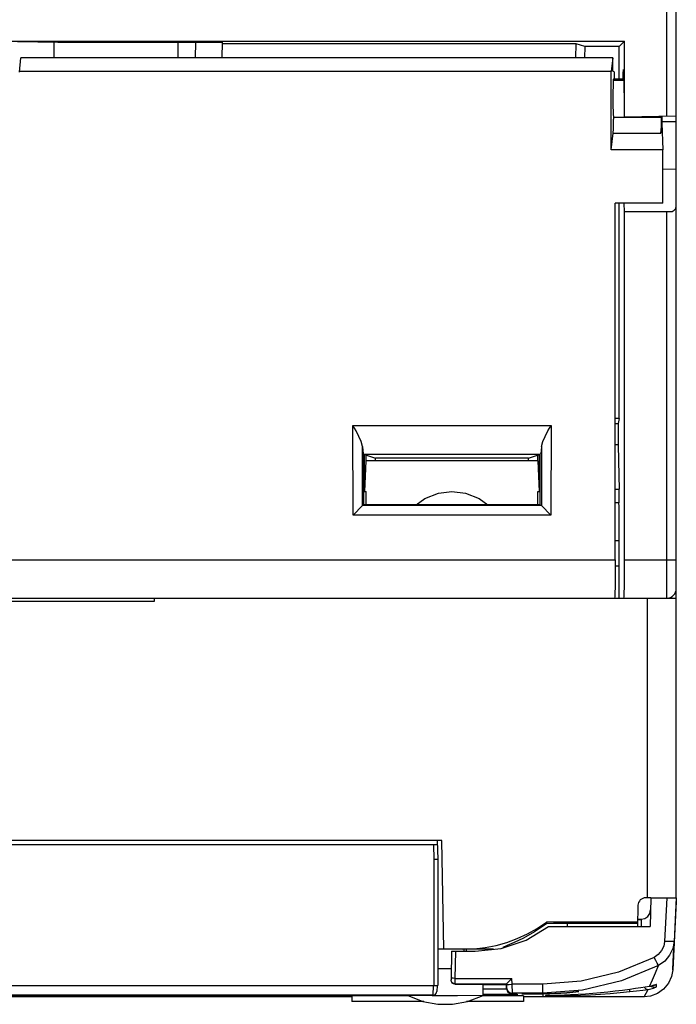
# Model space of a CAD drawing. Header units: millimetres. Extents: x 0 to 600, y 0 to 600.
# Tile 39 of 48: x 319 to 354, y 417 to 468. Entities that reach past the tile are written whole.
import ezdxf

# ---------------------------------------------------------------- set-up
doc = ezdxf.new("R2010")
doc.units = ezdxf.units.MM
doc.header["$LTSCALE"] = 39.111111
doc.layers.get('0').update_dxf_attribs({"linetype": 'CONTINUOUS'})

msp = doc.modelspace()

# ---------------------------------------------------------------- linework, layer by layer
at = {"color": 7, "linetype": 'CONTINUOUS'}
for p, q in [((353.006, 463.295), (353.006, 514.954)), ((353.506, 422.35), (353.506, 514.954)), ((315.89, 467.24), (350.794, 467.24)), ((318.99, 467.213), (321.109, 467.187)), ((320.905, 467.19), (320.905, 466.353)), ((321.109, 467.187), (329.735, 467.187)), ((327.405, 466.353), (327.405, 467.187)), ((328.312, 467.187), (328.305, 466.353)), ((329.72, 466.353), (329.735, 467.187)), ((348.262, 467.1), (329.733, 467.1)), ((348.243, 466.353), (348.262, 467.1)), ((348.707, 466.952), (348.262, 467.1)), ((348.707, 466.952), (348.692, 466.353)), ((350.506, 466.952), (348.707, 466.952)), ((350.794, 467.24), (350.506, 466.952)), ((350.506, 465.252), (350.506, 466.952)), ((350.794, 463.257), (350.794, 467.24)), ((319.109, 465.604), (319.174, 466.353)), ((350.182, 466.353), (319.174, 466.353)), ((350.182, 466.353), (350.099, 465.652)), ((350.182, 465.654), (350.182, 466.353)), ((350.099, 465.652), (319.113, 465.652)), ((350.099, 461.532), (350.099, 465.652)), ((350.256, 465.629), (350.182, 465.654)), ((350.256, 465.629), (350.256, 465.252)), ((350.722, 465.252), (350.729, 465.553)), ((350.729, 465.553), (350.737, 465.734)), ((350.737, 465.734), (350.742, 465.756)), ((350.742, 465.756), (350.746, 465.734)), ((350.746, 465.734), (350.755, 465.553)), ((350.755, 465.553), (350.762, 465.22)), ((350.191, 464.902), (350.184, 464.563)), ((350.202, 465.198), (350.191, 464.902)), ((350.202, 465.198), (350.256, 465.252)), ((350.202, 465.198), (350.762, 465.198)), ((350.256, 465.252), (350.761, 465.252)), ((350.762, 465.22), (350.766, 464.765)), ((350.184, 464.563), (350.183, 464.203)), ((350.766, 464.765), (350.768, 464.252)), ((350.183, 464.203), (350.186, 463.846)), ((350.186, 463.846), (350.194, 463.516)), ((350.768, 464.252), (350.768, 463.256)), ((350.194, 463.516), (350.21, 463.141)), ((353.506, 463.304), (350.794, 463.257)), ((352.703, 463.29), (352.706, 463.236)), ((352.756, 463.291), (352.756, 462.931)), ((352.706, 463.236), (350.206, 463.236)), ((350.212, 463.03), (350.21, 463.141)), ((350.214, 462.911), (350.212, 463.03)), ((350.212, 462.674), (350.213, 462.79)), ((350.213, 462.79), (350.214, 462.911)), ((352.699, 462.42), (352.756, 462.931)), ((352.706, 463.236), (352.71, 463.14)), ((352.71, 463.14), (352.712, 463.029)), ((352.712, 463.029), (352.714, 462.909)), ((352.713, 462.788), (352.712, 462.673)), ((352.714, 462.909), (352.713, 462.788)), ((353.506, 463.01), (352.756, 463.013)), ((352.756, 462.931), (352.808, 461.532)), ((350.099, 461.532), (350.199, 462.42)), ((350.199, 462.42), (350.204, 462.484)), ((350.199, 462.42), (352.699, 462.42)), ((350.204, 462.484), (350.208, 462.57)), ((350.208, 462.57), (350.212, 462.674)), ((352.704, 462.483), (352.699, 462.42)), ((352.708, 462.569), (352.704, 462.483)), ((352.712, 462.673), (352.708, 462.569)), ((352.808, 461.532), (350.099, 461.532)), ((352.808, 458.752), (352.808, 461.532)), ((353.506, 460.515), (352.808, 460.523)), ((350.308, 440.051), (350.308, 458.752)), ((352.808, 458.752), (350.308, 458.752)), ((350.506, 447.464), (350.506, 458.752)), ((350.794, 458.297), (350.783, 458.752)), ((350.794, 440.051), (350.794, 458.301)), ((350.794, 458.301), (353.284, 458.301)), ((353.006, 438.051), (353.006, 458.301)), ((353.284, 458.301), (353.399, 458.373)), ((353.399, 458.373), (353.477, 458.471)), ((353.477, 458.471), (353.506, 458.587)), ((350.506, 447.464), (350.308, 447.464)), ((350.506, 447.464), (350.454, 447.201)), ((336.576, 442.397), (336.563, 447.098)), ((336.728, 446.811), (336.563, 447.098)), ((336.563, 447.098), (346.948, 447.098)), ((336.881, 446.527), (336.728, 446.811)), ((346.63, 446.527), (346.783, 446.811)), ((346.783, 446.811), (346.948, 447.098)), ((346.948, 447.098), (346.935, 442.397)), ((350.308, 447.201), (350.454, 447.201)), ((350.454, 447.201), (350.454, 446.086)), ((337.004, 446.254), (336.881, 446.527)), ((346.507, 446.254), (346.63, 446.527)), ((337.066, 446.004), (337.004, 446.254)), ((337.066, 446.004), (337.082, 445.787)), ((337.074, 442.896), (337.066, 446.004)), ((337.082, 445.787), (337.1, 445.649)), ((346.43, 445.787), (346.411, 445.649)), ((346.446, 446.004), (346.43, 445.787)), ((346.446, 446.004), (346.437, 442.896)), ((346.446, 446.004), (346.507, 446.254)), ((350.454, 446.086), (350.308, 446.086)), ((350.454, 446.086), (350.47, 445.259)), ((337.1, 445.649), (337.119, 445.598)), ((337.119, 445.598), (346.392, 445.598)), ((337.119, 445.598), (337.756, 445.386)), ((337.138, 442.939), (337.131, 445.594)), ((337.177, 443.646), (337.177, 445.594)), ((337.245, 445.248), (337.177, 443.646)), ((346.266, 445.248), (337.245, 445.248)), ((337.254, 445.25), (337.253, 445.553)), ((337.756, 445.25), (337.756, 445.386)), ((345.756, 445.386), (337.756, 445.386)), ((345.756, 445.386), (346.392, 445.598)), ((345.756, 445.25), (345.756, 445.386)), ((346.258, 445.25), (346.258, 445.553)), ((346.334, 443.646), (346.266, 445.248)), ((346.334, 443.646), (346.334, 445.594)), ((346.373, 442.939), (346.38, 445.594)), ((346.411, 445.649), (346.392, 445.598)), ((350.47, 445.259), (350.488, 444.482)), ((350.488, 444.482), (350.506, 443.758)), ((350.308, 443.758), (350.506, 443.758)), ((350.506, 443.051), (350.506, 443.758)), ((337.177, 443.646), (337.256, 443.646)), ((337.265, 442.941), (337.256, 443.646)), ((337.256, 442.939), (337.256, 443.646)), ((339.872, 442.939), (340.331, 443.271)), ((340.331, 443.271), (341.044, 443.555)), ((341.044, 443.555), (341.756, 443.646)), ((341.756, 443.646), (342.467, 443.555)), ((342.467, 443.555), (343.18, 443.271)), ((343.18, 443.271), (343.639, 442.939)), ((346.246, 442.941), (346.256, 443.646)), ((346.256, 442.939), (346.256, 443.646)), ((346.256, 443.646), (346.334, 443.646)), ((337.074, 442.896), (336.576, 442.397)), ((337.074, 442.896), (337.075, 442.896)), ((337.138, 442.939), (337.075, 442.896)), ((346.437, 442.896), (337.075, 442.896)), ((346.373, 442.939), (337.138, 442.939)), ((346.373, 442.939), (346.437, 442.896)), ((346.437, 442.896), (346.437, 442.896)), ((346.437, 442.896), (346.935, 442.397)), ((350.506, 443.051), (350.308, 443.051)), ((350.506, 442.851), (350.503, 443.051)), ((350.507, 438.051), (350.506, 442.851)), ((346.935, 442.397), (336.576, 442.397)), ((350.507, 441.051), (350.308, 441.051)), ((260.003, 440.051), (350.308, 440.051)), ((350.308, 440.051), (350.307, 439.533)), ((350.308, 439.751), (350.507, 439.751)), ((350.793, 439.539), (350.794, 440.051)), ((350.794, 440.051), (353.506, 440.051)), ((350.304, 439.051), (350.298, 438.637)), ((350.307, 439.533), (350.304, 439.051)), ((350.784, 438.637), (350.789, 439.051)), ((350.789, 439.051), (350.793, 439.539)), ((350.298, 438.637), (350.291, 438.319)), ((350.777, 438.319), (350.784, 438.637)), ((249.502, 438.051), (353.006, 438.051)), ((326.155, 438.051), (326.155, 437.876)), ((350.283, 438.119), (350.273, 438.051)), ((350.291, 438.319), (350.283, 438.119)), ((350.759, 438.051), (350.768, 438.117)), ((350.768, 438.117), (350.777, 438.319)), ((352.006, 422.35), (352.006, 438.051)), ((353.006, 438.051), (353.304, 438.051)), ((353.304, 438.051), (353.456, 438.051)), ((353.456, 438.051), (353.506, 438.052)), ((326.155, 437.876), (316.652, 437.876)), ((341.223, 425.35), (293.786, 425.35)), ((294.018, 425.15), (340.992, 425.15)), ((340.792, 425.15), (340.806, 424.349)), ((340.988, 425.35), (341.006, 424.35)), ((341.323, 419.65), (341.223, 425.35)), ((341.006, 424.35), (340.806, 424.35)), ((340.806, 424.349), (340.806, 417.75)), ((341.006, 424.35), (341.006, 417.75)), ((352.169, 422.35), (351.899, 422.35)), ((352.169, 422.346), (352.143, 420.846)), ((352.169, 422.346), (353.198, 422.346)), ((353.007, 422.346), (352.887, 420.063)), ((353.198, 422.346), (353.36, 422.345)), ((353.506, 422.151), (353.319, 418.579)), ((353.36, 422.345), (353.468, 422.345)), ((353.506, 422.345), (353.387, 420.062)), ((353.468, 422.345), (353.506, 422.345)), ((351.499, 421.957), (351.48, 420.846)), ((352.01, 421.364), (352.119, 421.523)), ((352.119, 421.523), (352.16, 421.712)), ((346.714, 420.99), (346.073, 420.561)), ((346.219, 420.742), (346.706, 421.065)), ((346.706, 421.065), (346.709, 421.04)), ((351.484, 421.065), (346.706, 421.065)), ((346.709, 421.04), (346.712, 421.015)), ((346.712, 421.015), (346.714, 420.99)), ((347.071, 420.995), (346.714, 420.99)), ((347.436, 420.999), (347.071, 420.995)), ((347.806, 421), (347.436, 420.999)), ((347.806, 420.846), (347.806, 421)), ((351.482, 421), (347.806, 421)), ((351.486, 421.221), (351.66, 421.221)), ((351.486, 421.212), (351.66, 421.212)), ((351.66, 421.221), (351.849, 421.258)), ((351.66, 421.22), (351.667, 421.157)), ((351.667, 421.157), (351.671, 420.97)), ((351.849, 421.258), (352.01, 421.364)), ((346.073, 420.561), (345.5, 420.241)), ((345.633, 420.135), (346.806, 420.846)), ((345.708, 420.458), (346.219, 420.742)), ((346.806, 420.846), (352.143, 420.846)), ((351.671, 420.97), (351.672, 420.846)), ((344.063, 419.855), (344.626, 420.013)), ((344.335, 419.694), (345.633, 420.135)), ((344.626, 420.013), (345.176, 420.214)), ((345.017, 420.009), (344.647, 419.845)), ((345.5, 420.241), (345.017, 420.009)), ((345.176, 420.214), (345.708, 420.458)), ((352.887, 420.063), (352.845, 419.823)), ((353.078, 420.055), (352.887, 420.063)), ((353.24, 420.052), (353.078, 420.055)), ((353.348, 420.055), (353.24, 420.052)), ((353.387, 420.062), (353.322, 419.699)), ((353.338, 419.011), (353.387, 420.062)), ((353.387, 420.062), (353.348, 420.055)), ((343.931, 419.65), (341.006, 419.65)), ((341.735, 419.545), (341.711, 418.143)), ((341.735, 419.545), (341.751, 419.545)), ((341.751, 419.545), (341.86, 419.545)), ((341.86, 419.545), (342.973, 419.545)), ((341.936, 419.545), (341.911, 418.129)), ((342.324, 419.65), (342.909, 419.673)), ((342.39, 419.545), (342.388, 419.651)), ((342.49, 419.648), (342.491, 419.545)), ((342.909, 419.673), (343.489, 419.741)), ((342.973, 419.545), (344.335, 419.694)), ((343.489, 419.741), (344.063, 419.855)), ((344.647, 419.845), (344.415, 419.739)), ((352.736, 419.584), (352.563, 419.377)), ((352.845, 419.823), (352.736, 419.584)), ((353.322, 419.699), (353.158, 419.341)), ((352.344, 419.224), (350.483, 418.451)), ((352.563, 419.377), (352.344, 419.224)), ((352.428, 419.062), (352.344, 419.224)), ((352.5, 418.926), (352.428, 419.062)), ((352.55, 418.836), (352.5, 418.926)), ((352.899, 419.032), (352.571, 418.804)), ((353.158, 419.341), (352.899, 419.032)), ((353.319, 418.579), (353.338, 419.011)), ((341.002, 418.65), (341.72, 418.65)), ((350.483, 418.451), (348.52, 417.978)), ((352.571, 418.804), (350.637, 418)), ((352.263, 418.05), (352.42, 418.414)), ((352.42, 418.414), (352.571, 418.804)), ((352.571, 418.804), (352.55, 418.836)), ((353.319, 418.579), (353.258, 418.228)), ((341.711, 418.143), (341.709, 418.048)), ((341.709, 418.045), (341.709, 418.048)), ((341.709, 418.045), (341.709, 418.025)), ((341.735, 417.947), (341.709, 418.045)), ((341.723, 417.951), (341.709, 418.024)), ((341.738, 418.138), (341.711, 418.143)), ((341.767, 417.884), (341.723, 417.951)), ((341.808, 417.872), (341.735, 417.947)), ((341.811, 418.133), (341.738, 418.138)), ((341.833, 417.84), (341.767, 417.884)), ((341.911, 418.129), (341.811, 418.133)), ((341.911, 418.129), (341.909, 417.845)), ((341.911, 418.129), (344.891, 418.129)), ((344.624, 417.859), (344.666, 417.899)), ((344.666, 417.899), (344.727, 417.96)), ((344.727, 417.96), (344.803, 418.038)), ((344.803, 418.038), (344.891, 418.129)), ((344.907, 417.819), (344.891, 418.129)), ((348.52, 417.978), (346.506, 417.819)), ((350.637, 418), (348.599, 417.509)), ((352.103, 417.71), (352.263, 418.05)), ((353.258, 418.228), (353.098, 417.871)), ((294.004, 417.75), (341.006, 417.75)), ((340.771, 417.75), (340.76, 417.25)), ((340.971, 417.75), (340.96, 417.443)), ((341.909, 417.845), (341.808, 417.872)), ((341.909, 417.825), (341.833, 417.84)), ((341.909, 417.845), (341.909, 417.825)), ((341.909, 417.845), (344.606, 417.845)), ((341.909, 417.825), (343.932, 417.825)), ((343.381, 417.238), (343.391, 417.825)), ((343.387, 417.585), (343.583, 417.584)), ((343.391, 417.819), (343.932, 417.819)), ((343.391, 417.803), (343.811, 417.804)), ((343.583, 417.584), (343.758, 417.583)), ((343.758, 417.583), (343.932, 417.582)), ((343.811, 417.804), (344.08, 417.804)), ((343.932, 417.819), (343.932, 417.825)), ((343.932, 417.582), (344.097, 417.582)), ((344.08, 417.804), (344.3, 417.805)), ((344.097, 417.582), (344.245, 417.582)), ((344.245, 417.582), (344.371, 417.583)), ((344.3, 417.805), (344.467, 417.805)), ((344.371, 417.583), (344.47, 417.584)), ((344.467, 417.805), (344.571, 417.806)), ((344.47, 417.584), (344.542, 417.586)), ((344.542, 417.586), (344.588, 417.587)), ((344.571, 417.806), (344.606, 417.806)), ((344.588, 417.587), (344.611, 417.589)), ((344.606, 417.845), (344.624, 417.859)), ((344.617, 417.628), (344.606, 417.845)), ((344.606, 417.845), (344.606, 417.845)), ((344.606, 417.806), (344.617, 417.591)), ((344.607, 417.818), (344.648, 417.813)), ((344.611, 417.589), (344.617, 417.591)), ((344.617, 417.63), (344.617, 417.631)), ((344.617, 417.591), (344.617, 417.628)), ((344.617, 417.628), (344.662, 417.485)), ((344.617, 417.591), (344.662, 417.447)), ((344.648, 417.813), (344.757, 417.813)), ((344.662, 417.485), (344.771, 417.382)), ((344.662, 417.447), (344.771, 417.344)), ((344.757, 417.813), (344.907, 417.819)), ((344.771, 417.382), (344.917, 417.344)), ((344.917, 417.344), (344.907, 417.819)), ((346.506, 417.819), (344.907, 417.819)), ((346.506, 417.323), (346.506, 417.819)), ((348.599, 417.509), (346.506, 417.344)), ((347.141, 417.337), (347.775, 417.378)), ((347.775, 417.377), (347.141, 417.336)), ((347.775, 417.378), (348.406, 417.446)), ((348.406, 417.444), (347.775, 417.377)), ((348.406, 417.446), (348.406, 417.444)), ((349.532, 417.369), (349.142, 417.334)), ((349.919, 417.408), (349.532, 417.369)), ((350.304, 417.452), (349.919, 417.408)), ((350.046, 417.343), (350.558, 417.386)), ((350.688, 417.5), (350.304, 417.452)), ((350.558, 417.386), (351.066, 417.435)), ((351.069, 417.552), (350.688, 417.5)), ((351.054, 417.55), (351.063, 417.468)), ((351.063, 417.468), (351.066, 417.435)), ((351.066, 417.435), (351.421, 417.473)), ((351.363, 417.595), (351.069, 417.552)), ((351.642, 417.638), (351.363, 417.595)), ((351.421, 417.473), (351.75, 417.512)), ((352.103, 417.71), (351.642, 417.638)), ((351.75, 417.512), (352.024, 417.549)), ((351.823, 417.664), (351.915, 417.573)), ((351.915, 417.573), (352.024, 417.549)), ((351.923, 417.35), (352.024, 417.549)), ((352.024, 417.549), (352.101, 417.562)), ((352.098, 417.709), (352.123, 417.714)), ((352.098, 417.709), (352.103, 417.71)), ((352.101, 417.562), (352.177, 417.578)), ((352.19, 417.727), (352.103, 417.71)), ((352.123, 417.714), (352.181, 417.725)), ((352.173, 417.723), (352.186, 417.709)), ((352.177, 417.578), (352.25, 417.599)), ((352.181, 417.725), (352.233, 417.737)), ((352.186, 417.709), (352.327, 417.664)), ((352.273, 417.747), (352.19, 417.727)), ((352.233, 417.737), (352.28, 417.749)), ((352.25, 417.599), (352.319, 417.622)), ((352.347, 417.769), (352.273, 417.747)), ((352.28, 417.749), (352.321, 417.761)), ((352.319, 417.622), (352.38, 417.646)), ((352.321, 417.761), (352.356, 417.772)), ((352.324, 417.784), (352.468, 417.81)), ((352.327, 417.664), (352.472, 417.692)), ((352.409, 417.79), (352.347, 417.769)), ((352.356, 417.772), (352.385, 417.781)), ((352.38, 417.646), (352.426, 417.667)), ((352.385, 417.781), (352.42, 417.794)), ((352.452, 417.806), (352.409, 417.79)), ((352.42, 417.794), (352.423, 417.795)), ((352.426, 417.667), (352.461, 417.684)), ((352.468, 417.81), (352.452, 417.806)), ((352.461, 417.684), (352.472, 417.692)), ((352.471, 417.728), (352.468, 417.81)), ((352.472, 417.692), (352.471, 417.728)), ((352.841, 417.558), (352.514, 417.328)), ((353.098, 417.871), (352.841, 417.558)), ((340.76, 417.25), (294.249, 417.25)), ((336.505, 417.152), (298.004, 417.152)), ((319.248, 417.229), (315.762, 417.229)), ((319.193, 417.25), (319.232, 417.233)), ((319.232, 417.233), (319.274, 417.222)), ((319.274, 417.222), (319.315, 417.216)), ((319.315, 417.216), (319.358, 417.214)), ((319.334, 417.222), (319.336, 417.223)), ((319.334, 417.222), (319.334, 417.222)), ((319.334, 417.221), (319.334, 417.222)), ((319.334, 417.22), (319.334, 417.221)), ((319.336, 417.219), (319.334, 417.22)), ((319.336, 417.223), (319.338, 417.224)), ((319.338, 417.218), (319.336, 417.219)), ((319.338, 417.224), (319.341, 417.224)), ((319.341, 417.218), (319.338, 417.218)), ((319.341, 417.224), (319.345, 417.225)), ((319.344, 417.217), (319.341, 417.218)), ((319.347, 417.217), (319.344, 417.217)), ((319.345, 417.225), (319.351, 417.226)), ((319.353, 417.217), (319.347, 417.217)), ((319.351, 417.226), (319.356, 417.227)), ((319.36, 417.216), (319.353, 417.217)), ((319.356, 417.227), (319.361, 417.227)), ((319.358, 417.214), (319.37, 417.214)), ((319.366, 417.216), (319.36, 417.216)), ((319.361, 417.227), (319.366, 417.228)), ((319.366, 417.228), (319.372, 417.228)), ((319.371, 417.216), (319.366, 417.216)), ((319.37, 417.214), (319.378, 417.216)), ((319.377, 417.216), (319.371, 417.216)), ((319.371, 417.214), (319.391, 417.214)), ((319.372, 417.228), (319.381, 417.229)), ((319.382, 417.216), (319.377, 417.216)), ((319.381, 417.229), (319.39, 417.229)), ((319.389, 417.216), (319.382, 417.216)), ((319.396, 417.216), (319.389, 417.216)), ((319.39, 417.229), (319.397, 417.229)), ((319.391, 417.214), (319.44, 417.217)), ((319.405, 417.217), (319.396, 417.216)), ((319.397, 417.229), (319.403, 417.229)), ((319.418, 417.246), (319.403, 417.229)), ((319.403, 417.229), (319.409, 417.229)), ((319.412, 417.217), (319.405, 417.217)), ((319.409, 417.229), (319.416, 417.229)), ((319.417, 417.218), (319.412, 417.217)), ((319.416, 417.229), (319.423, 417.229)), ((319.422, 417.218), (319.417, 417.218)), ((319.42, 417.25), (319.418, 417.246)), ((319.426, 417.219), (319.422, 417.218)), ((319.423, 417.229), (319.43, 417.228)), ((319.432, 417.219), (319.426, 417.219)), ((319.43, 417.228), (319.435, 417.228)), ((319.436, 417.22), (319.432, 417.219)), ((319.435, 417.228), (319.438, 417.227)), ((319.44, 417.221), (319.436, 417.22)), ((319.438, 417.227), (319.441, 417.227)), ((319.44, 417.217), (319.48, 417.223)), ((319.443, 417.222), (319.44, 417.221)), ((319.441, 417.227), (319.443, 417.226)), ((319.443, 417.226), (319.445, 417.225)), ((319.445, 417.222), (319.443, 417.222)), ((319.445, 417.225), (319.447, 417.225)), ((319.446, 417.223), (319.445, 417.222)), ((319.447, 417.224), (319.446, 417.223)), ((319.447, 417.225), (319.447, 417.224)), ((319.459, 417.22), (319.477, 417.222)), ((319.477, 417.222), (319.478, 417.222)), ((319.48, 417.223), (319.521, 417.232)), ((322.023, 417.229), (319.508, 417.229)), ((319.52, 417.232), (319.548, 417.242)), ((319.521, 417.232), (319.567, 417.25)), ((319.567, 417.25), (319.568, 417.25)), ((321.973, 417.25), (321.988, 417.242)), ((321.987, 417.242), (322.02, 417.23)), ((321.988, 417.242), (322.022, 417.229)), ((322.02, 417.23), (322.052, 417.221)), ((322.022, 417.229), (322.055, 417.221)), ((322.052, 417.221), (322.085, 417.216)), ((322.055, 417.221), (322.087, 417.216)), ((322.085, 417.216), (322.117, 417.214)), ((322.115, 417.214), (322.135, 417.214)), ((322.127, 417.219), (322.129, 417.22)), ((322.127, 417.219), (322.127, 417.219)), ((322.128, 417.218), (322.127, 417.219)), ((322.129, 417.218), (322.128, 417.218)), ((322.129, 417.22), (322.131, 417.221)), ((322.13, 417.217), (322.129, 417.218)), ((322.133, 417.217), (322.13, 417.217)), ((322.131, 417.221), (322.133, 417.222)), ((322.133, 417.222), (322.136, 417.222)), ((322.138, 417.216), (322.133, 417.217)), ((322.133, 417.214), (322.134, 417.214)), ((322.135, 417.214), (322.153, 417.216)), ((322.135, 417.214), (322.157, 417.214)), ((322.135, 417.214), (322.135, 417.214)), ((322.136, 417.222), (322.139, 417.223)), ((322.143, 417.216), (322.138, 417.216)), ((322.139, 417.223), (322.143, 417.224)), ((322.143, 417.224), (322.149, 417.224)), ((322.147, 417.216), (322.143, 417.216)), ((322.152, 417.216), (322.147, 417.216)), ((322.149, 417.224), (322.155, 417.225)), ((322.157, 417.216), (322.152, 417.216)), ((322.155, 417.225), (322.162, 417.226)), ((322.157, 417.214), (322.211, 417.218)), ((322.163, 417.216), (322.157, 417.216)), ((322.162, 417.226), (322.169, 417.227)), ((322.17, 417.216), (322.163, 417.216)), ((322.169, 417.227), (322.175, 417.227)), ((322.179, 417.217), (322.17, 417.216)), ((322.175, 417.227), (322.18, 417.228)), ((322.187, 417.217), (322.179, 417.217)), ((322.18, 417.228), (322.186, 417.228)), ((322.186, 417.228), (322.193, 417.229)), ((322.193, 417.218), (322.187, 417.217)), ((322.193, 417.229), (322.201, 417.229)), ((322.198, 417.218), (322.193, 417.218)), ((322.204, 417.219), (322.198, 417.218)), ((322.201, 417.229), (322.208, 417.229)), ((322.21, 417.219), (322.204, 417.219)), ((322.208, 417.229), (322.213, 417.229)), ((322.217, 417.22), (322.21, 417.219)), ((322.211, 417.218), (322.258, 417.224)), ((322.213, 417.229), (322.218, 417.229)), ((322.255, 417.246), (322.217, 417.229)), ((322.223, 417.221), (322.217, 417.22)), ((322.218, 417.229), (322.223, 417.229)), ((322.223, 417.229), (322.228, 417.229)), ((322.228, 417.222), (322.223, 417.221)), ((322.228, 417.229), (322.233, 417.229)), ((322.232, 417.222), (322.228, 417.222)), ((322.235, 417.223), (322.232, 417.222)), ((322.233, 417.229), (322.238, 417.228)), ((322.238, 417.224), (322.235, 417.223)), ((322.238, 417.228), (322.241, 417.228)), ((322.24, 417.225), (322.238, 417.224)), ((322.242, 417.225), (322.24, 417.225)), ((322.241, 417.228), (322.242, 417.227)), ((322.242, 417.227), (322.243, 417.227)), ((322.243, 417.226), (322.242, 417.225)), ((322.243, 417.227), (322.243, 417.226)), ((322.26, 417.25), (322.255, 417.246)), ((322.258, 417.224), (322.3, 417.233)), ((324.675, 417.229), (322.283, 417.229)), ((322.3, 417.233), (322.341, 417.247)), ((322.341, 417.247), (322.347, 417.25)), ((324.624, 417.25), (324.636, 417.243)), ((324.636, 417.243), (324.666, 417.231)), ((324.666, 417.231), (324.696, 417.222)), ((324.696, 417.222), (324.725, 417.217)), ((324.699, 417.222), (324.701, 417.221)), ((324.701, 417.221), (324.706, 417.221)), ((324.725, 417.217), (324.754, 417.214)), ((324.754, 417.214), (324.771, 417.214)), ((324.771, 417.214), (324.773, 417.214)), ((324.773, 417.214), (324.8, 417.216)), ((324.773, 417.214), (324.813, 417.216)), ((324.792, 417.217), (324.793, 417.218)), ((324.792, 417.217), (324.792, 417.217)), ((324.792, 417.217), (324.792, 417.217)), ((324.793, 417.216), (324.792, 417.217)), ((324.793, 417.218), (324.796, 417.218)), ((324.795, 417.216), (324.793, 417.216)), ((324.797, 417.216), (324.795, 417.216)), ((324.796, 417.218), (324.799, 417.219)), ((324.799, 417.216), (324.797, 417.216)), ((324.799, 417.219), (324.804, 417.22)), ((324.803, 417.216), (324.799, 417.216)), ((324.807, 417.216), (324.803, 417.216)), ((324.804, 417.22), (324.809, 417.221)), ((324.813, 417.216), (324.807, 417.216)), ((324.809, 417.221), (324.814, 417.222)), ((324.813, 417.216), (324.859, 417.219)), ((324.821, 417.217), (324.813, 417.216)), ((324.814, 417.222), (324.819, 417.222)), ((324.819, 417.222), (324.824, 417.223)), ((324.827, 417.217), (324.821, 417.217)), ((324.824, 417.223), (324.83, 417.224)), ((324.833, 417.218), (324.827, 417.217)), ((324.83, 417.224), (324.837, 417.224)), ((324.838, 417.218), (324.833, 417.218)), ((324.837, 417.224), (324.845, 417.225)), ((324.845, 417.219), (324.838, 417.218)), ((324.845, 417.225), (324.853, 417.226)), ((324.852, 417.219), (324.845, 417.219)), ((324.859, 417.22), (324.852, 417.219)), ((324.853, 417.226), (324.861, 417.227)), ((324.859, 417.219), (324.901, 417.224)), ((324.867, 417.221), (324.859, 417.22)), ((324.861, 417.227), (324.867, 417.227)), ((324.867, 417.227), (324.872, 417.228)), ((324.874, 417.222), (324.867, 417.221)), ((324.872, 417.228), (324.879, 417.228)), ((324.88, 417.222), (324.874, 417.222)), ((324.879, 417.228), (324.887, 417.229)), ((324.885, 417.223), (324.88, 417.222)), ((324.89, 417.224), (324.885, 417.223)), ((324.887, 417.229), (324.894, 417.229)), ((324.895, 417.224), (324.89, 417.224)), ((324.894, 417.229), (324.899, 417.229)), ((324.9, 417.225), (324.895, 417.224)), ((324.899, 417.229), (324.903, 417.229)), ((324.904, 417.226), (324.9, 417.225)), ((324.901, 417.224), (324.934, 417.23)), ((324.962, 417.246), (324.903, 417.229)), ((324.903, 417.229), (324.905, 417.229)), ((324.907, 417.227), (324.904, 417.226)), ((324.905, 417.229), (324.908, 417.229)), ((324.909, 417.227), (324.907, 417.227)), ((324.908, 417.229), (324.909, 417.229)), ((324.909, 417.229), (324.911, 417.229)), ((324.911, 417.228), (324.909, 417.227)), ((324.911, 417.229), (324.911, 417.228)), ((324.911, 417.228), (324.911, 417.228)), ((325.823, 417.229), (324.929, 417.229)), ((324.934, 417.23), (324.967, 417.238)), ((324.969, 417.25), (324.962, 417.246)), ((324.967, 417.238), (325, 417.25)), ((325.774, 417.25), (325.78, 417.246)), ((325.774, 417.25), (325.779, 417.247)), ((325.779, 417.247), (325.806, 417.235)), ((325.78, 417.246), (325.808, 417.234)), ((325.806, 417.235), (325.833, 417.226)), ((325.808, 417.234), (325.836, 417.225)), ((325.833, 417.226), (325.86, 417.219)), ((325.836, 417.225), (325.863, 417.219)), ((325.86, 417.219), (325.886, 417.216)), ((325.863, 417.219), (325.889, 417.215)), ((325.886, 417.216), (325.909, 417.214)), ((325.889, 417.215), (325.912, 417.214)), ((325.909, 417.214), (325.913, 417.214)), ((325.912, 417.214), (325.916, 417.214)), ((325.916, 417.214), (325.919, 417.214)), ((325.919, 417.214), (325.949, 417.216)), ((325.919, 417.214), (325.938, 417.215)), ((325.926, 417.214), (325.934, 417.214)), ((325.934, 417.214), (325.955, 417.216)), ((325.938, 417.215), (325.961, 417.216)), ((325.948, 417.216), (325.949, 417.216)), ((325.949, 417.216), (325.948, 417.216)), ((325.948, 417.216), (325.948, 417.216)), ((325.949, 417.216), (325.951, 417.217)), ((325.951, 417.216), (325.949, 417.216)), ((325.951, 417.217), (325.953, 417.217)), ((325.953, 417.216), (325.951, 417.216)), ((325.953, 417.217), (325.956, 417.218)), ((325.957, 417.216), (325.953, 417.216)), ((325.955, 417.216), (325.985, 417.219)), ((325.956, 417.218), (325.959, 417.218)), ((325.963, 417.217), (325.957, 417.216)), ((325.959, 417.218), (325.963, 417.219)), ((325.963, 417.219), (325.975, 417.22)), ((325.968, 417.217), (325.963, 417.217)), ((325.975, 417.22), (325.989, 417.222)), ((325.979, 417.218), (326.011, 417.221)), ((325.989, 417.222), (326, 417.223)), ((326.013, 417.222), (325.998, 417.22)), ((326, 417.223), (326.014, 417.224)), ((326.005, 417.221), (326.04, 417.225)), ((326.014, 417.224), (326.03, 417.226)), ((326.038, 417.225), (326.026, 417.223)), ((326.03, 417.226), (326.043, 417.227)), ((326.034, 417.224), (326.068, 417.228)), ((326.043, 417.227), (326.047, 417.228)), ((326.047, 417.228), (326.052, 417.228)), ((326.052, 417.228), (326.056, 417.229)), ((326.057, 417.227), (326.052, 417.226)), ((326.056, 417.229), (326.061, 417.229)), ((326.06, 417.227), (326.057, 417.227)), ((326.063, 417.228), (326.06, 417.227)), ((326.061, 417.229), (326.065, 417.229)), ((326.063, 417.228), (326.085, 417.231)), ((326.066, 417.228), (326.063, 417.228)), ((326.065, 417.229), (326.067, 417.229)), ((326.068, 417.229), (326.066, 417.228)), ((326.067, 417.229), (326.069, 417.229)), ((326.137, 417.246), (326.068, 417.229)), ((326.068, 417.228), (326.089, 417.232)), ((326.07, 417.229), (326.068, 417.229)), ((326.069, 417.229), (326.07, 417.229)), ((326.069, 417.229), (326.069, 417.229)), ((339.459, 417.229), (326.073, 417.229)), ((326.085, 417.231), (326.109, 417.236)), ((326.089, 417.232), (326.112, 417.237)), ((326.109, 417.236), (326.134, 417.243)), ((326.112, 417.237), (326.137, 417.244)), ((326.134, 417.243), (326.151, 417.25)), ((326.137, 417.244), (326.151, 417.25)), ((326.145, 417.25), (326.137, 417.246)), ((336.505, 417.211), (336.511, 416.911)), ((339.504, 417.211), (336.505, 417.211)), ((340.289, 416.911), (336.511, 416.911)), ((339.406, 417.25), (340.709, 417.224)), ((339.406, 417.25), (340.234, 416.922)), ((340.234, 416.922), (341.019, 416.769)), ((340.709, 417.224), (342.047, 417.224)), ((341.79, 416.768), (342.575, 416.921)), ((342.047, 417.224), (343.381, 417.249)), ((345.501, 416.911), (342.523, 416.911)), ((342.575, 416.921), (343.381, 417.238)), ((345.506, 417.211), (343.313, 417.211)), ((345.174, 417.229), (343.359, 417.229)), ((343.381, 417.303), (343.886, 417.303)), ((343.382, 417.296), (343.793, 417.296)), ((343.751, 417.296), (344.18, 417.296)), ((343.886, 417.303), (344.292, 417.304)), ((343.996, 417.296), (344.384, 417.295)), ((344.289, 417.296), (344.619, 417.295)), ((344.292, 417.304), (344.47, 417.304)), ((344.47, 417.304), (344.621, 417.304)), ((344.56, 417.295), (344.889, 417.294)), ((344.621, 417.304), (344.74, 417.305)), ((344.74, 417.305), (344.827, 417.305)), ((344.755, 417.295), (344.762, 417.291)), ((344.762, 417.291), (345.174, 417.229)), ((344.771, 417.344), (344.917, 417.306)), ((344.792, 417.295), (345.015, 417.294)), ((344.827, 417.305), (344.881, 417.306)), ((344.881, 417.306), (344.909, 417.306)), ((344.909, 417.306), (344.917, 417.306)), ((344.917, 417.306), (344.917, 417.344)), ((346.506, 417.344), (344.917, 417.344)), ((344.952, 417.294), (345.037, 417.254)), ((344.971, 417.294), (345.116, 417.293)), ((345.037, 417.254), (345.174, 417.229)), ((345.091, 417.293), (345.155, 417.293)), ((345.148, 417.293), (345.153, 417.293)), ((345.155, 417.293), (345.174, 417.292)), ((345.174, 417.292), (345.174, 417.229)), ((345.406, 417.323), (345.406, 417.322)), ((346.506, 417.323), (345.406, 417.323)), ((345.406, 417.322), (346.506, 417.322)), ((345.506, 417.211), (345.501, 416.911)), ((346.506, 417.152), (345.506, 417.152)), ((346.506, 417.323), (347.141, 417.337)), ((347.141, 417.336), (346.506, 417.322)), ((346.506, 417.32), (346.506, 417.152)), ((348.293, 417.152), (346.506, 417.152)), ((346.808, 417.246), (346.66, 417.207)), ((346.66, 417.224), (346.66, 417.207)), ((346.666, 417.224), (346.66, 417.224)), ((346.66, 417.207), (346.666, 417.207)), ((346.686, 417.224), (346.666, 417.224)), ((346.666, 417.207), (346.686, 417.206)), ((346.876, 417.227), (346.672, 417.224)), ((346.702, 417.225), (346.686, 417.224)), ((346.686, 417.206), (346.723, 417.206)), ((346.723, 417.206), (346.784, 417.206)), ((346.784, 417.206), (346.874, 417.207)), ((346.811, 417.226), (347.001, 417.229)), ((346.874, 417.207), (346.999, 417.207)), ((346.992, 417.229), (347.168, 417.232)), ((346.999, 417.207), (347.165, 417.209)), ((347.116, 417.231), (347.212, 417.233)), ((347.165, 417.209), (347.379, 417.213)), ((347.382, 417.238), (347.168, 417.232)), ((347.212, 417.233), (347.318, 417.236)), ((347.318, 417.236), (347.375, 417.238)), ((347.375, 417.238), (347.434, 417.239)), ((347.379, 417.213), (347.644, 417.218)), ((347.647, 417.246), (347.382, 417.238)), ((347.434, 417.239), (347.495, 417.241)), ((347.495, 417.241), (347.559, 417.243)), ((347.559, 417.243), (347.624, 417.245)), ((347.624, 417.245), (347.692, 417.248)), ((347.644, 417.218), (347.96, 417.227)), ((347.964, 417.259), (347.647, 417.246)), ((347.692, 417.248), (347.761, 417.251)), ((347.761, 417.251), (347.831, 417.253)), ((347.831, 417.253), (347.903, 417.257)), ((347.903, 417.257), (347.964, 417.259)), ((347.959, 417.263), (347.96, 417.227)), ((347.96, 417.227), (348.487, 417.247)), ((348.358, 417.28), (347.964, 417.259)), ((350.066, 417.155), (348.293, 417.152)), ((348.751, 417.305), (348.358, 417.28)), ((348.487, 417.247), (349.01, 417.273)), ((349.142, 417.334), (348.751, 417.305)), ((349.01, 417.273), (349.53, 417.305)), ((349.53, 417.305), (350.046, 417.343)), ((351.825, 417.158), (350.066, 417.155)), ((351.825, 417.158), (351.923, 417.35)), ((352.161, 417.197), (351.825, 417.158)), ((352.514, 417.328), (352.161, 417.197)), ((341.019, 416.769), (341.79, 416.768))]:
    msp.add_line(p, q, dxfattribs=at)
for centre, radius, start, end in [((353.006, 438.551), 0.5, 270, 360), ((351.899, 421.95), 0.4, 90, 179), ((340.76, 417.45), 0.2, 270, 358)]:
    msp.add_arc(centre, radius, start, end, dxfattribs=at)

doc.saveas('drawing.dxf')
